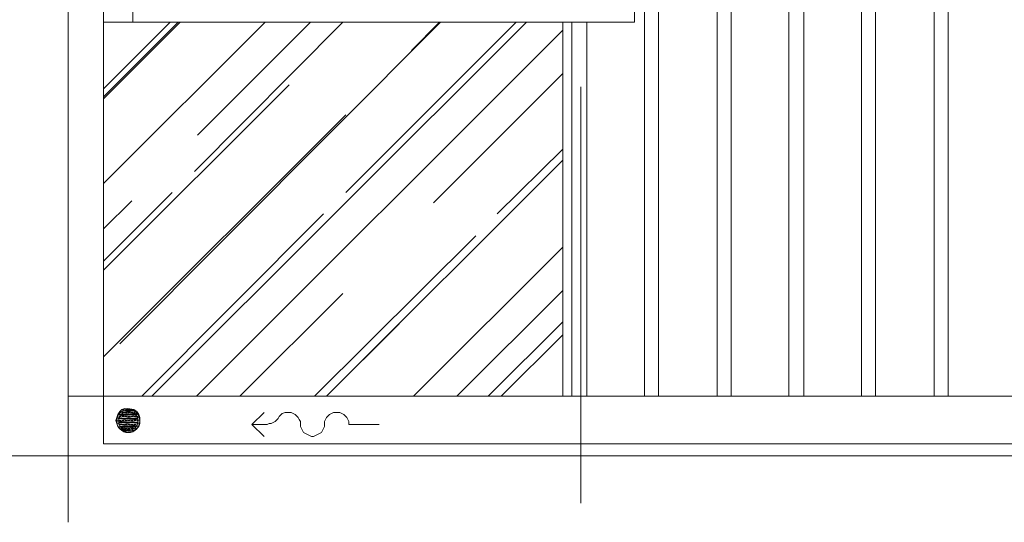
# Model space of a CAD drawing. Header units: millimetres. Extents: x 17 to 403, y 12 to 285.
# Tile 71 of 145: x 237 to 279, y 73 to 94. Entities that reach past the tile are written whole.
import ezdxf

# ---------------------------------------------------------------- set-up
doc = ezdxf.new("R2010")
doc.units = ezdxf.units.MM
doc.layers.add('FILL_FFFFFF', color=7, linetype='Continuous', true_color=0xffffff)
doc.layers.add('LINE_FFFFFF', color=7, linetype='Continuous', true_color=0xffffff)
doc.layers.add('LINE_000000', color=7, linetype='Continuous')

msp = doc.modelspace()

# ---------------------------------------------------------------- hatches: boundary and pattern name
at = {"layer": 'FILL_FFFFFF'}
h = msp.add_hatch(color=7, dxfattribs=at)
h.dxf.hatch_style = 1
h.paths.add_polyline_path([(241.554, 77.682), (242.401, 77.428), (241.469, 77.555), (241.554, 77.682)])
h = msp.add_hatch(color=7, dxfattribs=at)
h.dxf.hatch_style = 1
h.paths.add_polyline_path([(241.639, 77.766), (242.358, 77.555), (241.554, 77.682), (241.639, 77.766)])
h = msp.add_hatch(color=7, dxfattribs=at)
h.dxf.hatch_style = 1
h.paths.add_polyline_path([(242.358, 77.555), (241.554, 77.682), (242.401, 77.428), (242.358, 77.555)])
h = msp.add_hatch(color=7, dxfattribs=at)
h.dxf.hatch_style = 1
h.paths.add_polyline_path([(241.766, 77.809), (242.274, 77.682), (241.639, 77.766), (241.766, 77.809)])
h = msp.add_hatch(color=7, dxfattribs=at)
h.dxf.hatch_style = 1
h.paths.add_polyline_path([(242.274, 77.682), (241.639, 77.766), (242.358, 77.555), (242.274, 77.682)])
h = msp.add_hatch(color=7, dxfattribs=at)
h.dxf.hatch_style = 1
h.paths.add_polyline_path([(242.147, 77.766), (241.766, 77.809), (242.274, 77.682), (242.147, 77.766)])
h = msp.add_hatch(color=7, dxfattribs=at)
h.dxf.hatch_style = 1
h.paths.add_polyline_path([(241.427, 77.428), (242.401, 77.174), (241.385, 77.301), (241.427, 77.428)])
h = msp.add_hatch(color=7, dxfattribs=at)
h.dxf.hatch_style = 1
h.paths.add_polyline_path([(242.401, 77.174), (241.385, 77.301), (242.358, 77.047), (242.401, 77.174)])
h = msp.add_hatch(color=7, dxfattribs=at)
h.dxf.hatch_style = 1
h.paths.add_polyline_path([(241.385, 77.301), (242.358, 77.047), (241.427, 77.174), (241.385, 77.301)])
h = msp.add_hatch(color=7, dxfattribs=at)
h.dxf.hatch_style = 1
h.paths.add_polyline_path([(241.469, 77.555), (242.401, 77.301), (241.427, 77.428), (241.469, 77.555)])
h = msp.add_hatch(color=7, dxfattribs=at)
h.dxf.hatch_style = 1
h.paths.add_polyline_path([(242.401, 77.301), (241.427, 77.428), (242.401, 77.174), (242.401, 77.301)])
h = msp.add_hatch(color=7, dxfattribs=at)
h.dxf.hatch_style = 1
h.paths.add_polyline_path([(242.401, 77.428), (241.469, 77.555), (242.401, 77.301), (242.401, 77.428)])
h = msp.add_hatch(color=7, dxfattribs=at)
h.dxf.hatch_style = 1
h.paths.add_polyline_path([(242.358, 77.047), (241.427, 77.174), (242.274, 76.962), (242.358, 77.047)])
h = msp.add_hatch(color=7, dxfattribs=at)
h.dxf.hatch_style = 1
h.paths.add_polyline_path([(241.427, 77.174), (242.274, 76.962), (241.469, 77.047), (241.427, 77.174)])
h = msp.add_hatch(color=7, dxfattribs=at)
h.dxf.hatch_style = 1
h.paths.add_polyline_path([(242.274, 76.962), (241.469, 77.047), (242.147, 76.877), (242.274, 76.962)])
h = msp.add_hatch(color=7, dxfattribs=at)
h.dxf.hatch_style = 1
h.paths.add_polyline_path([(241.469, 77.047), (242.147, 76.877), (241.554, 76.962), (241.469, 77.047)])
h = msp.add_hatch(color=7, dxfattribs=at)
h.dxf.hatch_style = 1
h.paths.add_polyline_path([(242.147, 76.877), (241.554, 76.962), (242.02, 76.835), (242.147, 76.877)])
h = msp.add_hatch(color=7, dxfattribs=at)
h.dxf.hatch_style = 1
h.paths.add_polyline_path([(241.554, 76.962), (242.02, 76.835), (241.639, 76.877), (241.554, 76.962)])

# ---------------------------------------------------------------- linework, layer by layer
at = {"layer": 'LINE_000000', "lineweight": 0}
for p, q in [((239.395, 78.317), (239.395, 203.285)), ((242.104, 116.29), (242.104, 94.022)), ((240.877, 94.022), (240.877, 109.686)), ((239.395, 96.393), (239.395, 78.867)), ((240.877, 90.805), (244.094, 94.022)), ((240.877, 91.228), (243.671, 94.022)), ((240.877, 90.89), (244.009, 94.022)), ((240.877, 87.249), (247.65, 94.022)), ((241.554, 80.518), (255.016, 94.022)), ((242.909, 78.317), (258.614, 94.022)), ((244.687, 87.757), (250.91, 94.022)), ((244.814, 89.281), (249.555, 94.022)), ((251.037, 86.868), (258.191, 94.022)), ((253.788, 92.837), (254.974, 94.022)), ((244.771, 78.317), (260.138, 93.684)), ((254.72, 86.445), (260.138, 91.863)), ((240.877, 83.608), (248.666, 91.398)), ((260.9, 91.313), (260.9, 73.829)), ((240.877, 79.968), (251.037, 90.128)), ((257.387, 85.979), (260.138, 88.688)), ((250.232, 78.317), (260.138, 88.223)), ((255.99, 84.074), (260.138, 88.223)), ((240.877, 83.989), (243.755, 86.868)), ((240.877, 85.344), (242.062, 86.529)), ((242.485, 78.317), (250.105, 85.979)), ((249.724, 78.317), (256.498, 85.048)), ((253.873, 78.317), (260.138, 84.582)), ((246.592, 78.317), (250.91, 82.635)), ((255.693, 78.317), (260.138, 82.762)), ((257.006, 78.317), (260.138, 81.449)), ((250.232, 78.317), (253.28, 81.365)), ((257.556, 78.317), (260.138, 80.899)), ((239.395, 78.317), (240.877, 78.317)), ((239.395, 78.317), (309.711, 78.317)), ((261.154, 78.317), (261.154, 78.317)), ((242.062, 77.724), (241.766, 77.724)), ((242.316, 77.385), (241.469, 77.385)), ((241.596, 77.47), (241.512, 77.47)), ((241.596, 77.301), (241.512, 77.301)), ((242.274, 77.555), (241.554, 77.555)), ((241.723, 77.639), (241.639, 77.639)), ((241.723, 77.47), (241.639, 77.47)), ((241.723, 77.301), (241.639, 77.301)), ((241.85, 77.639), (241.766, 77.639)), ((241.85, 77.47), (241.766, 77.47)), ((241.85, 77.301), (241.766, 77.301)), ((241.977, 77.639), (241.893, 77.639)), ((241.977, 77.47), (241.893, 77.47)), ((241.977, 77.301), (241.893, 77.301)), ((242.104, 77.639), (242.02, 77.639)), ((242.104, 77.47), (242.02, 77.47)), ((242.104, 77.301), (242.02, 77.301)), ((242.189, 77.639), (242.147, 77.639)), ((242.231, 77.47), (242.147, 77.47)), ((242.231, 77.301), (242.147, 77.301)), ((242.316, 77.47), (242.274, 77.47)), ((242.316, 77.301), (242.274, 77.301)), ((242.316, 77.216), (241.512, 77.216)), ((241.596, 77.131), (241.554, 77.131)), ((242.231, 77.047), (241.596, 77.047)), ((241.723, 77.131), (241.639, 77.131)), ((241.723, 76.962), (241.723, 76.962)), ((241.85, 77.131), (241.766, 77.131)), ((241.85, 76.962), (241.766, 76.962)), ((241.977, 77.131), (241.893, 77.131)), ((241.977, 76.962), (241.893, 76.962)), ((242.104, 77.131), (242.02, 77.131)), ((242.104, 76.962), (242.02, 76.962)), ((242.231, 77.131), (242.147, 77.131)), ((242.274, 77.131), (242.274, 77.131)), ((247.1, 77.131), (247.735, 77.131)), ((251.164, 77.131), (252.434, 77.131)), ((248.031, 75.819), (230.505, 75.819)), ((239.395, 75.946), (239.395, 73.025)), ((253.831, 75.819), (250.952, 75.819)), ((274.278, 75.819), (256.752, 75.819)), ((280.12, 75.819), (277.199, 75.819))]:
    msp.add_line(p, q, dxfattribs=at)
for points in [[(260.138, 78.317), (260.138, 94.022), (263.144, 94.022), (263.144, 114.766), (278.638, 114.766), (278.638, 113.242), (279.866, 113.242), (279.866, 114.766), (298.365, 114.766), (298.365, 113.242), (299.593, 113.242), (299.593, 125.391), (308.695, 125.391), (308.695, 123.867), (309.711, 123.867), (309.711, 78.317), (260.138, 78.317)], [(260.138, 94.022), (240.877, 94.022), (240.877, 78.317), (260.138, 78.317), (260.138, 94.022)], [(242.401, 77.279), (242.391, 77.378), (242.362, 77.469), (242.318, 77.552), (242.258, 77.624), (242.186, 77.683), (242.103, 77.728), (242.012, 77.756), (241.914, 77.766), (241.816, 77.756), (241.724, 77.728), (241.642, 77.683), (241.57, 77.624), (241.51, 77.552), (241.465, 77.469), (241.437, 77.378), (241.427, 77.279), (241.437, 77.181), (241.465, 77.09), (241.51, 77.007), (241.57, 76.935), (241.642, 76.876), (241.724, 76.831), (241.816, 76.803), (241.914, 76.793), (242.012, 76.803), (242.103, 76.831), (242.186, 76.876), (242.258, 76.935), (242.318, 77.007), (242.362, 77.09), (242.391, 77.181), (242.401, 77.279)], [(242.316, 77.279), (242.308, 77.361), (242.284, 77.436), (242.247, 77.504), (242.198, 77.564), (242.139, 77.613), (242.07, 77.65), (241.995, 77.674), (241.914, 77.682), (241.833, 77.674), (241.757, 77.65), (241.689, 77.613), (241.629, 77.564), (241.58, 77.504), (241.543, 77.436), (241.52, 77.361), (241.512, 77.279), (241.52, 77.198), (241.543, 77.123), (241.58, 77.055), (241.629, 76.995), (241.689, 76.946), (241.757, 76.909), (241.833, 76.885), (241.914, 76.877), (241.995, 76.885), (242.07, 76.909), (242.139, 76.946), (242.198, 76.995), (242.247, 77.055), (242.284, 77.123), (242.308, 77.198), (242.316, 77.279)]]:
    msp.add_lwpolyline(points, close=True, dxfattribs=at)
for points in [[(240.877, 78.317), (240.877, 76.327), (309.711, 76.327), (309.711, 123.867), (310.219, 123.867), (310.219, 75.819), (239.395, 75.819), (239.395, 78.317)], [(263.567, 78.317), (263.567, 81.365), (263.567, 84.413), (263.567, 87.461), (263.567, 90.466), (263.567, 93.514), (263.567, 96.562), (263.567, 99.568), (263.567, 102.616), (263.567, 105.664), (263.567, 108.712), (263.567, 111.718), (263.567, 114.766)], [(264.16, 78.317), (264.16, 81.365), (264.16, 84.413), (264.16, 87.461), (264.16, 90.466), (264.16, 93.514), (264.16, 96.562), (264.16, 99.568), (264.16, 102.616), (264.16, 105.664), (264.16, 108.712), (264.16, 111.718), (264.16, 114.766)], [(264.16, 78.317), (264.16, 81.365), (264.16, 84.413), (264.16, 87.461), (264.16, 90.466), (264.16, 93.514), (264.16, 96.562), (264.16, 99.568), (264.16, 102.616), (264.16, 105.664), (264.16, 108.712), (264.16, 111.718), (264.16, 114.766)], [(264.16, 78.317), (264.16, 81.365), (264.16, 84.413), (264.16, 87.461), (264.16, 90.466), (264.16, 93.514), (264.16, 96.562), (264.16, 99.568), (264.16, 102.616), (264.16, 105.664), (264.16, 108.712), (264.16, 111.718), (264.16, 114.766)], [(266.615, 78.317), (266.615, 81.365), (266.615, 84.413), (266.615, 87.461), (266.615, 90.466), (266.615, 93.514), (266.615, 96.562), (266.615, 99.568), (266.615, 102.616), (266.615, 105.664), (266.615, 108.712), (266.615, 111.718), (266.615, 114.766)], [(267.208, 78.317), (267.208, 81.365), (267.208, 84.413), (267.208, 87.461), (267.208, 90.466), (267.208, 93.514), (267.208, 96.562), (267.208, 99.568), (267.208, 102.616), (267.208, 105.664), (267.208, 108.712), (267.208, 111.718), (267.208, 114.766)], [(267.208, 78.317), (267.208, 81.365), (267.208, 84.413), (267.208, 87.461), (267.208, 90.466), (267.208, 93.514), (267.208, 96.562), (267.208, 99.568), (267.208, 102.616), (267.208, 105.664), (267.208, 108.712), (267.208, 111.718), (267.208, 114.766)], [(267.208, 78.317), (267.208, 81.365), (267.208, 84.413), (267.208, 87.461), (267.208, 90.466), (267.208, 93.514), (267.208, 96.562), (267.208, 99.568), (267.208, 102.616), (267.208, 105.664), (267.208, 108.712), (267.208, 111.718), (267.208, 114.766)], [(269.621, 78.317), (269.621, 81.365), (269.621, 84.413), (269.621, 87.461), (269.621, 90.466), (269.621, 93.514), (269.621, 96.562), (269.621, 99.568), (269.621, 102.616), (269.621, 105.664), (269.621, 108.712), (269.621, 111.718), (269.621, 114.766)], [(270.256, 78.317), (270.256, 81.365), (270.256, 84.413), (270.256, 87.461), (270.256, 90.466), (270.256, 93.514), (270.256, 96.562), (270.256, 99.568), (270.256, 102.616), (270.256, 105.664), (270.256, 108.712), (270.256, 111.718), (270.256, 114.766)], [(270.256, 78.317), (270.256, 81.365), (270.256, 84.413), (270.256, 87.461), (270.256, 90.466), (270.256, 93.514), (270.256, 96.562), (270.256, 99.568), (270.256, 102.616), (270.256, 105.664), (270.256, 108.712), (270.256, 111.718), (270.256, 114.766)], [(270.256, 78.317), (270.256, 81.365), (270.256, 84.413), (270.256, 87.461), (270.256, 90.466), (270.256, 93.514), (270.256, 96.562), (270.256, 99.568), (270.256, 102.616), (270.256, 105.664), (270.256, 108.712), (270.256, 111.718), (270.256, 114.766)], [(272.669, 78.317), (272.669, 81.365), (272.669, 84.413), (272.669, 87.461), (272.669, 90.466), (272.669, 93.514), (272.669, 96.562), (272.669, 99.568), (272.669, 102.616), (272.669, 105.664), (272.669, 108.712), (272.669, 111.718), (272.669, 114.766)], [(273.262, 78.317), (273.262, 81.365), (273.262, 84.413), (273.262, 87.461), (273.262, 90.466), (273.262, 93.514), (273.262, 96.562), (273.262, 99.568), (273.262, 102.616), (273.262, 105.664), (273.262, 108.712), (273.262, 111.718), (273.262, 114.766)], [(273.262, 78.317), (273.262, 81.365), (273.262, 84.413), (273.262, 87.461), (273.262, 90.466), (273.262, 93.514), (273.262, 96.562), (273.262, 99.568), (273.262, 102.616), (273.262, 105.664), (273.262, 108.712), (273.262, 111.718), (273.262, 114.766)], [(273.262, 78.317), (273.262, 81.365), (273.262, 84.413), (273.262, 87.461), (273.262, 90.466), (273.262, 93.514), (273.262, 96.562), (273.262, 99.568), (273.262, 102.616), (273.262, 105.664), (273.262, 108.712), (273.262, 111.718), (273.262, 114.766)], [(275.717, 78.317), (275.717, 81.365), (275.717, 84.413), (275.717, 87.461), (275.717, 90.466), (275.717, 93.514), (275.717, 96.562), (275.717, 99.568), (275.717, 102.616), (275.717, 105.664), (275.717, 108.712), (275.717, 111.718), (275.717, 114.766)], [(276.31, 78.317), (276.31, 81.365), (276.31, 84.413), (276.31, 87.461), (276.31, 90.466), (276.31, 93.514), (276.31, 96.562), (276.31, 99.568), (276.31, 102.616), (276.31, 105.664), (276.31, 108.712), (276.31, 111.718), (276.31, 114.766)], [(276.31, 78.317), (276.31, 81.365), (276.31, 84.413), (276.31, 87.461), (276.31, 90.466), (276.31, 93.514), (276.31, 96.562), (276.31, 99.568), (276.31, 102.616), (276.31, 105.664), (276.31, 108.712), (276.31, 111.718), (276.31, 114.766)], [(276.31, 78.317), (276.31, 81.365), (276.31, 84.413), (276.31, 87.461), (276.31, 90.466), (276.31, 93.514), (276.31, 96.562), (276.31, 99.568), (276.31, 102.616), (276.31, 105.664), (276.31, 108.712), (276.31, 111.718), (276.31, 114.766)], [(260.519, 78.317), (260.519, 81.365), (260.519, 84.413), (260.519, 87.461), (260.519, 90.466), (260.519, 93.514), (260.519, 94.022)], [(261.154, 78.317), (261.154, 81.365), (261.154, 84.413), (261.154, 87.461), (261.154, 90.466), (261.154, 93.514), (261.154, 94.022)], [(261.154, 78.317), (261.154, 81.365), (261.154, 84.413), (261.154, 87.461), (261.154, 90.466), (261.154, 93.514), (261.154, 94.022)], [(261.154, 78.317), (261.154, 81.365), (261.154, 84.413), (261.154, 87.461), (261.154, 90.466), (261.154, 93.514), (261.154, 94.022)], [(247.608, 77.639), (247.1, 77.131), (247.608, 76.623)], [(248.2, 77.385), (248.158, 77.343), (248.073, 77.258), (247.989, 77.216), (247.904, 77.174), (247.819, 77.174), (247.735, 77.131)], [(248.2, 77.385), (248.243, 77.47), (248.327, 77.555), (248.37, 77.597), (248.497, 77.639), (248.581, 77.639), (248.666, 77.639), (248.751, 77.639), (248.835, 77.597), (248.92, 77.555), (249.005, 77.47), (249.047, 77.428), (249.089, 77.343), (249.132, 77.258), (249.132, 77.131)], [(250.148, 77.131), (250.148, 77.258), (250.19, 77.343), (250.232, 77.428), (250.275, 77.47), (250.359, 77.555), (250.444, 77.597), (250.529, 77.639), (250.613, 77.639), (250.698, 77.639), (250.783, 77.639), (250.867, 77.597), (250.952, 77.555), (251.037, 77.47), (251.079, 77.428), (251.121, 77.343), (251.164, 77.258), (251.164, 77.131)], [(250.148, 77.131), (250.148, 77.047), (250.105, 76.962), (250.063, 76.877), (250.021, 76.793), (249.936, 76.75), (249.851, 76.708), (249.767, 76.666), (249.682, 76.623), (249.597, 76.623), (249.513, 76.666), (249.428, 76.708), (249.343, 76.75), (249.259, 76.793), (249.216, 76.877), (249.174, 76.962), (249.132, 77.047), (249.132, 77.131)]]:
    msp.add_lwpolyline(points, dxfattribs=at)
at = {"layer": 'LINE_FFFFFF', "lineweight": 0}
for points in [[(241.554, 77.682), (242.401, 77.428), (241.469, 77.555), (241.554, 77.682)], [(241.639, 77.766), (242.358, 77.555), (241.554, 77.682), (241.639, 77.766)], [(242.358, 77.555), (241.554, 77.682), (242.401, 77.428), (242.358, 77.555)], [(241.766, 77.809), (242.274, 77.682), (241.639, 77.766), (241.766, 77.809)], [(242.274, 77.682), (241.639, 77.766), (242.358, 77.555), (242.274, 77.682)], [(242.147, 77.766), (241.766, 77.809), (242.274, 77.682), (242.147, 77.766)], [(241.427, 77.428), (242.401, 77.174), (241.385, 77.301), (241.427, 77.428)], [(242.401, 77.174), (241.385, 77.301), (242.358, 77.047), (242.401, 77.174)], [(241.385, 77.301), (242.358, 77.047), (241.427, 77.174), (241.385, 77.301)], [(241.469, 77.555), (242.401, 77.301), (241.427, 77.428), (241.469, 77.555)], [(242.401, 77.301), (241.427, 77.428), (242.401, 77.174), (242.401, 77.301)], [(242.401, 77.428), (241.469, 77.555), (242.401, 77.301), (242.401, 77.428)], [(242.358, 77.047), (241.427, 77.174), (242.274, 76.962), (242.358, 77.047)], [(241.427, 77.174), (242.274, 76.962), (241.469, 77.047), (241.427, 77.174)], [(242.274, 76.962), (241.469, 77.047), (242.147, 76.877), (242.274, 76.962)], [(241.469, 77.047), (242.147, 76.877), (241.554, 76.962), (241.469, 77.047)], [(242.147, 76.877), (241.554, 76.962), (242.02, 76.835), (242.147, 76.877)], [(241.554, 76.962), (242.02, 76.835), (241.639, 76.877), (241.554, 76.962)]]:
    msp.add_lwpolyline(points, close=True, dxfattribs=at)
for points in [[(241.766, 77.809), (242.147, 77.766), (241.893, 77.809)], [(241.766, 76.835), (241.893, 76.793), (241.639, 76.877), (242.02, 76.835)]]:
    msp.add_lwpolyline(points, dxfattribs=at)

doc.saveas('drawing.dxf')
